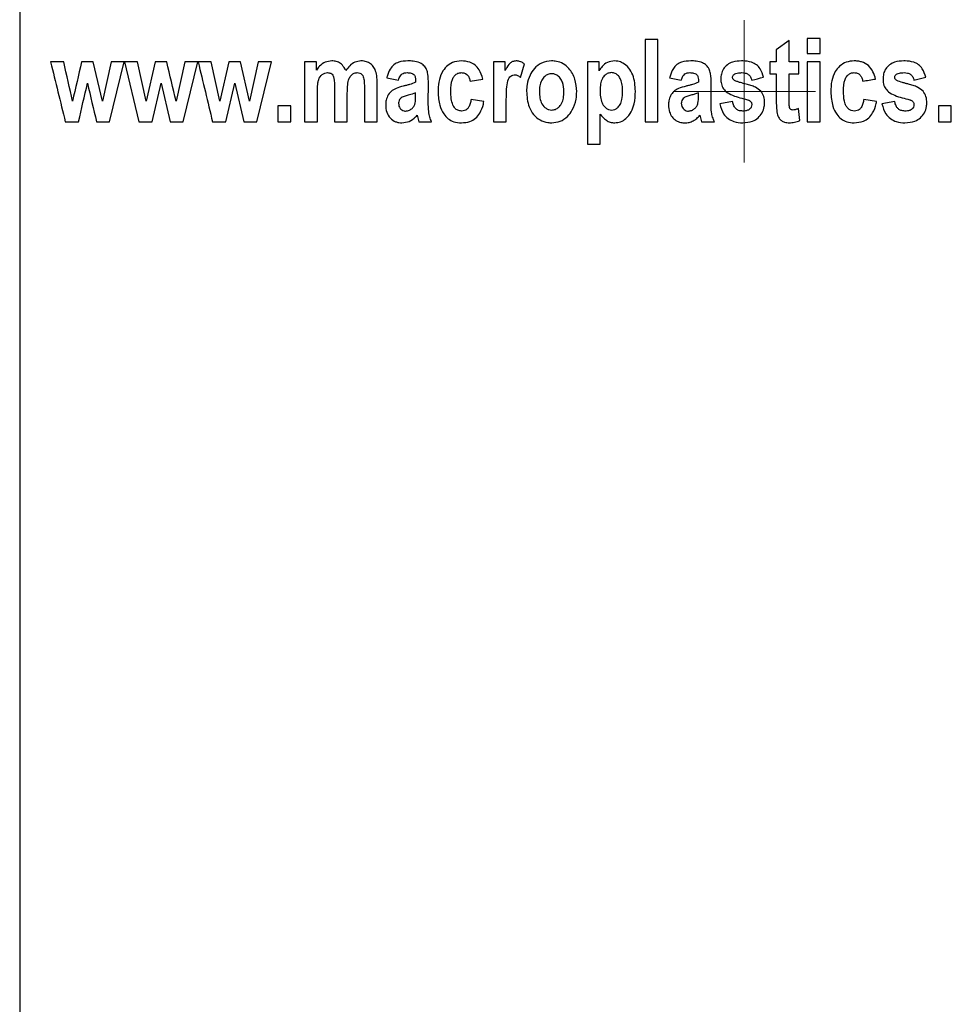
# Model space of a CAD drawing. Header units: millimetres. Extents: x 51 to 2966, y 67 to 3970.
# Tile 7 of 85: x 612 to 651, y 1627 to 1669. Entities that reach past the tile are written whole.
import ezdxf

# ---------------------------------------------------------------- set-up
doc = ezdxf.new("R2010")
doc.units = ezdxf.units.MM

# ---------------------------------------------------------------- blocks, each defined once
blk = doc.blocks.new('SW_CENTERMARKSYMBOL_2')
at = {"color": 0, "linetype": 'Continuous', "lineweight": 18}
for p, q in [((0, 2.5), (0, 3.008)), ((0, 0), (0, 2.5)), ((-2.5, 0), (-3.008, 0)), ((0, 0), (-2.5, 0)), ((0, 0), (0, -2.5)), ((0, 0), (2.5, 0)), ((2.5, 0), (3.008, 0)), ((0, -2.5), (0, -3.008))]:
    blk.add_line(p, q, dxfattribs=at)

msp = doc.modelspace()

# ---------------------------------------------------------------- linework, layer by layer
at = {"color": 7, "linetype": 'Continuous', "lineweight": 25}
for p, q in [((611.52, 1769.915), (611.52, 1558.926)), ((637.907, 1668.051), (637.907, 1664.584)), ((638.448, 1668.051), (637.907, 1668.051)), ((638.448, 1664.584), (638.448, 1668.051)), ((643.986, 1668.006), (643.446, 1667.612)), ((643.986, 1667.105), (643.986, 1668.006)), ((644.752, 1668.096), (644.752, 1667.466)), ((645.292, 1668.096), (644.752, 1668.096)), ((645.292, 1667.466), (645.292, 1668.096)), ((643.446, 1667.612), (643.446, 1667.105)), ((615.01, 1665.453), (614.622, 1667.105)), ((615.376, 1667.105), (615.01, 1665.453)), ((615.315, 1664.584), (615.933, 1667.105)), ((615.933, 1667.105), (615.376, 1667.105)), ((615.943, 1667.105), (616.551, 1664.584)), ((616.49, 1667.105), (615.943, 1667.105)), ((616.856, 1665.453), (616.49, 1667.105)), ((617.237, 1667.105), (616.856, 1665.453)), ((617.729, 1667.105), (617.237, 1667.105)), ((618.483, 1667.105), (618.117, 1665.453)), ((618.422, 1664.584), (619.04, 1667.105)), ((619.04, 1667.105), (618.483, 1667.105)), ((619.597, 1667.105), (619.05, 1667.105)), ((619.963, 1665.453), (619.597, 1667.105)), ((620.344, 1667.105), (619.963, 1665.453)), ((621.224, 1665.453), (620.836, 1667.105)), ((621.59, 1667.105), (621.224, 1665.453)), ((621.529, 1664.584), (622.147, 1667.105)), ((623.543, 1667.105), (623.543, 1664.584)), ((624.038, 1667.105), (623.543, 1667.105)), ((624.038, 1666.761), (624.038, 1667.105)), ((631.513, 1667.105), (631.513, 1664.584)), ((632.008, 1666.747), (632.008, 1667.105)), ((635.476, 1667.105), (635.476, 1663.638)), ((635.971, 1667.105), (635.476, 1667.105)), ((635.971, 1666.735), (635.971, 1667.105)), ((643.176, 1667.105), (643.176, 1666.61)), ((643.446, 1667.105), (643.176, 1667.105)), ((644.391, 1667.105), (643.986, 1667.105)), ((644.391, 1666.61), (644.391, 1667.105)), ((644.752, 1667.466), (645.292, 1667.466)), ((644.752, 1667.105), (644.752, 1664.584)), ((645.292, 1667.105), (644.752, 1667.105)), ((645.292, 1664.584), (645.292, 1667.105)), ((632.648, 1666.456), (632.819, 1667.025)), ((627.01, 1666.43), (627.505, 1666.34)), ((630.522, 1666.295), (631.063, 1666.385)), ((638.943, 1666.43), (639.438, 1666.34)), ((643.176, 1666.61), (643.446, 1666.61)), ((643.446, 1666.61), (643.446, 1665.498)), ((643.986, 1666.61), (644.391, 1666.61)), ((643.986, 1665.568), (643.986, 1666.61)), ((649.254, 1666.34), (649.75, 1666.461)), ((617.112, 1664.584), (617.487, 1666.206)), ((617.487, 1666.206), (617.867, 1664.584)), ((620.219, 1664.584), (620.594, 1666.206)), ((620.594, 1666.206), (620.974, 1664.584)), ((624.804, 1665.968), (624.804, 1664.584)), ((626.065, 1666.028), (626.065, 1664.584)), ((626.605, 1664.584), (626.605, 1666.189)), ((628.761, 1665.408), (628.766, 1666.184)), ((640.694, 1665.408), (640.699, 1666.184)), ((624.083, 1664.584), (624.083, 1665.811)), ((625.344, 1664.584), (625.344, 1665.797)), ((628.226, 1665.672), (628.226, 1665.8)), ((631.108, 1665.439), (630.567, 1665.529)), ((640.159, 1665.672), (640.159, 1665.8)), ((641.6, 1665.439), (641.059, 1665.335)), ((647.678, 1665.439), (647.138, 1665.529)), ((648.444, 1665.439), (647.904, 1665.335)), ((622.417, 1665.259), (622.417, 1664.584)), ((622.958, 1665.259), (622.417, 1665.259)), ((622.958, 1664.584), (622.958, 1665.259)), ((632.053, 1664.584), (632.053, 1665.363)), ((644.436, 1664.639), (644.389, 1665.144)), ((650.29, 1665.259), (650.29, 1664.584)), ((650.83, 1665.259), (650.29, 1665.259)), ((650.83, 1664.584), (650.83, 1665.259)), ((628.29, 1664.86), (628.361, 1664.584)), ((636.016, 1663.638), (636.016, 1664.907)), ((640.223, 1664.86), (640.294, 1664.584)), ((614.76, 1664.584), (615.315, 1664.584)), ((616.551, 1664.584), (617.112, 1664.584)), ((617.867, 1664.584), (618.422, 1664.584)), ((619.658, 1664.584), (620.219, 1664.584)), ((620.974, 1664.584), (621.529, 1664.584)), ((622.417, 1664.584), (622.958, 1664.584)), ((623.543, 1664.584), (624.083, 1664.584)), ((628.361, 1664.584), (628.901, 1664.584)), ((631.513, 1664.584), (632.053, 1664.584)), ((637.907, 1664.584), (638.448, 1664.584)), ((640.294, 1664.584), (640.834, 1664.584)), ((644.752, 1664.584), (645.292, 1664.584)), ((650.29, 1664.584), (650.83, 1664.584)), ((635.476, 1663.638), (636.016, 1663.638))]:
    msp.add_line(p, q, dxfattribs=at)
for points in [[(612.826, 1667.105), (613.032, 1666.266), (613.238, 1665.425), (613.444, 1664.584)], [(613.383, 1667.105), (613.196, 1667.105), (613.01, 1667.105), (612.826, 1667.105)], [(613.749, 1665.453), (613.627, 1666.004), (613.505, 1666.555), (613.383, 1667.105)], [(614.13, 1667.105), (614.003, 1666.554), (613.876, 1666.003), (613.749, 1665.453)], [(614.622, 1667.105), (614.457, 1667.105), (614.293, 1667.105), (614.13, 1667.105)], [(618.117, 1665.453), (617.988, 1666.004), (617.858, 1666.555), (617.729, 1667.105)], [(619.05, 1667.105), (619.253, 1666.265), (619.456, 1665.425), (619.658, 1664.584)], [(620.836, 1667.105), (620.672, 1667.105), (620.508, 1667.105), (620.344, 1667.105)], [(622.147, 1667.105), (621.961, 1667.105), (621.775, 1667.105), (621.59, 1667.105)], [(632.008, 1667.105), (631.843, 1667.105), (631.678, 1667.105), (631.513, 1667.105)], [(642.41, 1666.34), (642.575, 1666.38), (642.74, 1666.421), (642.905, 1666.461)], [(647.093, 1666.295), (647.273, 1666.325), (647.453, 1666.355), (647.633, 1666.385)], [(614.005, 1664.584), (614.129, 1665.124), (614.254, 1665.665), (614.38, 1666.206)], [(614.38, 1666.206), (614.506, 1665.665), (614.633, 1665.125), (614.76, 1664.584)], [(613.444, 1664.584), (613.63, 1664.584), (613.817, 1664.584), (614.005, 1664.584)], [(624.804, 1664.584), (624.983, 1664.584), (625.163, 1664.584), (625.344, 1664.584)], [(626.065, 1664.584), (626.244, 1664.584), (626.424, 1664.584), (626.605, 1664.584)]]:
    msp.add_open_spline(points, degree=3, dxfattribs=at)
for points, knots in [([(624.691, 1667.151), (624.597, 1667.14), (624.406, 1667.119), (624.184, 1666.957), (624.08, 1666.817), (624.038, 1666.761)], [0, 0, 0, 0, 0.3649513, 0.7476261, 1, 1, 1, 1]), ([(625.282, 1666.749), (625.238, 1666.829), (625.159, 1666.971), (624.976, 1667.102), (624.818, 1667.146), (624.723, 1667.149), (624.691, 1667.151)], [0, 0, 0, 0, 0.336006, 0.602349, 0.868083, 1, 1, 1, 1]), ([(625.92, 1667.151), (625.834, 1667.14), (625.661, 1667.119), (625.443, 1666.96), (625.334, 1666.818), (625.282, 1666.749)], [0, 0, 0, 0, 0.337913, 0.68182, 1, 1, 1, 1]), ([(626.605, 1666.189), (626.602, 1666.303), (626.598, 1666.504), (626.535, 1666.775), (626.408, 1666.965), (626.244, 1667.09), (626.074, 1667.144), (625.964, 1667.149), (625.92, 1667.151)], [0, 0, 0, 0, 0.244779, 0.429721, 0.583469, 0.737269, 0.893923, 1, 1, 1, 1]), ([(627.901, 1667.151), (627.77, 1667.143), (627.563, 1667.132), (627.304, 1667), (627.127, 1666.791), (627.049, 1666.584), (627.016, 1666.452), (627.01, 1666.43)], [0, 0, 0, 0, 0.320017, 0.506025, 0.692693, 0.949646, 1, 1, 1, 1]), ([(628.766, 1666.184), (628.764, 1666.321), (628.761, 1666.523), (628.703, 1666.791), (628.582, 1666.958), (628.387, 1667.092), (628.147, 1667.144), (627.976, 1667.149), (627.901, 1667.151)], [0, 0, 0, 0, 0.25679, 0.380778, 0.506417, 0.643796, 0.844488, 1, 1, 1, 1]), ([(630.157, 1667.151), (630.027, 1667.138), (629.798, 1667.115), (629.517, 1666.921), (629.307, 1666.641), (629.187, 1666.262), (629.177, 1665.978), (629.172, 1665.838)], [0, 0, 0, 0, 0.217291, 0.385981, 0.554396, 0.780979, 1, 1, 1, 1]), ([(631.063, 1666.385), (631.02, 1666.523), (630.952, 1666.746), (630.743, 1666.985), (630.482, 1667.127), (630.278, 1667.142), (630.157, 1667.151)], [0, 0, 0, 0, 0.318172, 0.513494, 0.70887, 1, 1, 1, 1]), ([(632.469, 1667.151), (632.416, 1667.145), (632.319, 1667.135), (632.16, 1667.022), (632.076, 1666.876), (632.02, 1666.77), (632.008, 1666.747)], [0, 0, 0, 0, 0.249923, 0.455174, 0.884049, 1, 1, 1, 1]), ([(632.819, 1667.025), (632.783, 1667.049), (632.719, 1667.092), (632.601, 1667.14), (632.519, 1667.147), (632.469, 1667.151)], [0, 0, 0, 0, 0.3411159, 0.6033451, 1, 1, 1, 1]), ([(633.966, 1667.151), (633.821, 1667.134), (633.548, 1667.103), (633.234, 1666.855), (633.031, 1666.534), (632.923, 1666.203), (632.913, 1665.972), (632.909, 1665.88)], [0, 0, 0, 0, 0.2403136, 0.4527118, 0.6340093, 0.8533442, 1, 1, 1, 1]), ([(635.025, 1665.859), (635.01, 1666.034), (634.981, 1666.385), (634.753, 1666.795), (634.465, 1667.044), (634.204, 1667.139), (634.035, 1667.147), (633.966, 1667.151)], [0, 0, 0, 0, 0.2758639, 0.5537627, 0.7188434, 0.8838912, 1, 1, 1, 1]), ([(636.625, 1667.151), (636.519, 1667.137), (636.324, 1667.111), (636.1, 1666.941), (636.011, 1666.799), (635.971, 1666.735)], [0, 0, 0, 0, 0.390678, 0.725512, 1, 1, 1, 1]), ([(637.502, 1665.868), (637.488, 1666.108), (637.467, 1666.46), (637.231, 1666.859), (637.006, 1667.059), (636.788, 1667.143), (636.668, 1667.148), (636.625, 1667.151)], [0, 0, 0, 0, 0.406073, 0.59581, 0.785937, 0.922005, 1, 1, 1, 1]), ([(639.834, 1667.151), (639.704, 1667.143), (639.499, 1667.132), (639.244, 1667.005), (639.067, 1666.803), (638.985, 1666.596), (638.95, 1666.458), (638.943, 1666.43)], [0, 0, 0, 0, 0.308022, 0.48607, 0.664507, 0.933488, 1, 1, 1, 1]), ([(640.699, 1666.184), (640.697, 1666.329), (640.695, 1666.541), (640.625, 1666.815), (640.5, 1666.97), (640.313, 1667.092), (640.082, 1667.144), (639.911, 1667.149), (639.834, 1667.151)], [0, 0, 0, 0, 0.28295, 0.41146, 0.541158, 0.66, 0.84588, 1, 1, 1, 1]), ([(641.983, 1667.151), (641.853, 1667.143), (641.642, 1667.131), (641.375, 1667), (641.208, 1666.822), (641.117, 1666.607), (641.108, 1666.46), (641.104, 1666.39)], [0, 0, 0, 0, 0.295819, 0.48132, 0.667759, 0.8417, 1, 1, 1, 1]), ([(642.905, 1666.461), (642.867, 1666.587), (642.806, 1666.786), (642.613, 1667), (642.361, 1667.123), (642.142, 1667.148), (642, 1667.15), (641.983, 1667.151)], [0, 0, 0, 0, 0.304896, 0.483448, 0.662268, 0.958231, 1, 1, 1, 1]), ([(646.727, 1667.151), (646.616, 1667.141), (646.392, 1667.122), (646.114, 1666.946), (645.896, 1666.674), (645.761, 1666.295), (645.749, 1665.997), (645.742, 1665.838)], [0, 0, 0, 0, 0.179585, 0.36104, 0.517394, 0.74237, 1, 1, 1, 1]), ([(647.633, 1666.385), (647.606, 1666.49), (647.573, 1666.593), (647.476, 1666.787), (647.413, 1666.878), (647.249, 1667.022), (647.151, 1667.074), (646.995, 1667.122), (646.942, 1667.133), (646.836, 1667.148), (646.781, 1667.15), (646.727, 1667.151)], [0, 0, 0, 0, 0.25, 0.25, 0.5, 0.5, 0.75, 0.75, 0.875, 0.875, 1, 1, 1, 1]), ([(648.827, 1667.151), (648.695, 1667.143), (648.483, 1667.13), (648.217, 1666.997), (648.052, 1666.821), (647.961, 1666.608), (647.953, 1666.461), (647.949, 1666.39)], [0, 0, 0, 0, 0.298731, 0.48173, 0.665544, 0.838488, 1, 1, 1, 1]), ([(649.75, 1666.461), (649.712, 1666.587), (649.651, 1666.786), (649.457, 1667), (649.205, 1667.124), (648.985, 1667.148), (648.844, 1667.15), (648.827, 1667.151)], [0, 0, 0, 0, 0.306726, 0.486318, 0.666249, 0.959908, 1, 1, 1, 1]), ([(624.083, 1665.811), (624.084, 1665.904), (624.085, 1665.997), (624.095, 1666.136), (624.1, 1666.182), (624.113, 1666.273), (624.122, 1666.318), (624.166, 1666.448), (624.216, 1666.524), (624.316, 1666.601), (624.352, 1666.621), (624.429, 1666.649), (624.47, 1666.654), (624.51, 1666.655)], [0, 0, 0, 0, 0.25, 0.25, 0.375, 0.375, 0.5, 0.5, 0.75, 0.75, 0.875, 0.875, 1, 1, 1, 1]), ([(624.51, 1666.655), (624.556, 1666.652), (624.625, 1666.646), (624.706, 1666.589), (624.74, 1666.538), (624.754, 1666.506), (624.757, 1666.498)], [0, 0, 0, 0, 0.453058, 0.687273, 0.922406, 1, 1, 1, 1]), ([(624.757, 1666.498), (624.768, 1666.455), (624.789, 1666.368), (624.801, 1666.19), (624.803, 1666.056), (624.804, 1665.968)], [0, 0, 0, 0, 0.251883, 0.502325, 1, 1, 1, 1]), ([(625.344, 1665.797), (625.346, 1665.886), (625.349, 1666.07), (625.38, 1666.309), (625.459, 1666.496), (625.567, 1666.607), (625.679, 1666.651), (625.745, 1666.654), (625.765, 1666.655)], [0, 0, 0, 0, 0.241739, 0.498896, 0.647865, 0.797572, 0.938598, 1, 1, 1, 1]), ([(625.765, 1666.655), (625.804, 1666.653), (625.867, 1666.648), (625.947, 1666.599), (626.003, 1666.529), (626.043, 1666.403), (626.062, 1666.231), (626.064, 1666.096), (626.065, 1666.028)], [0, 0, 0, 0, 0.1595, 0.262522, 0.365773, 0.499835, 0.747345, 1, 1, 1, 1]), ([(627.505, 1666.34), (627.527, 1666.406), (627.559, 1666.507), (627.654, 1666.609), (627.755, 1666.649), (627.828, 1666.653), (627.868, 1666.655)], [0, 0, 0, 0, 0.371573, 0.568758, 0.765887, 1, 1, 1, 1]), ([(627.868, 1666.655), (627.927, 1666.653), (628.013, 1666.65), (628.117, 1666.604), (628.176, 1666.556), (628.221, 1666.465), (628.223, 1666.36), (628.225, 1666.279), (628.226, 1666.25)], [0, 0, 0, 0, 0.290414, 0.417818, 0.545529, 0.637422, 0.868612, 1, 1, 1, 1]), ([(629.712, 1665.881), (629.716, 1666.051), (629.721, 1666.276), (629.85, 1666.518), (629.968, 1666.619), (630.078, 1666.653), (630.139, 1666.655), (630.154, 1666.655)], [0, 0, 0, 0, 0.48379, 0.644752, 0.806121, 0.950694, 1, 1, 1, 1]), ([(630.154, 1666.655), (630.201, 1666.652), (630.281, 1666.646), (630.385, 1666.588), (630.465, 1666.494), (630.505, 1666.389), (630.518, 1666.317), (630.522, 1666.295)], [0, 0, 0, 0, 0.25236, 0.438629, 0.625237, 0.887742, 1, 1, 1, 1]), ([(632.053, 1665.363), (632.054, 1665.478), (632.055, 1665.707), (632.07, 1666.05), (632.105, 1666.321), (632.201, 1666.481), (632.284, 1666.545), (632.357, 1666.562), (632.396, 1666.565), (632.402, 1666.565)], [0, 0, 0, 0, 0.249989, 0.500073, 0.752117, 0.830537, 0.909311, 0.985952, 1, 1, 1, 1]), ([(632.402, 1666.565), (632.424, 1666.563), (632.447, 1666.562), (632.49, 1666.551), (632.511, 1666.543), (632.574, 1666.513), (632.611, 1666.485), (632.648, 1666.456)], [0, 0, 0, 0, 0.25, 0.25, 0.5, 0.5, 1, 1, 1, 1]), ([(633.965, 1666.61), (633.912, 1666.605), (633.806, 1666.594), (633.658, 1666.493), (633.529, 1666.329), (633.458, 1666.096), (633.452, 1665.928), (633.449, 1665.845)], [0, 0, 0, 0, 0.158158, 0.317123, 0.518402, 0.762353, 1, 1, 1, 1]), ([(634.485, 1665.85), (634.477, 1665.989), (634.466, 1666.194), (634.334, 1666.43), (634.203, 1666.55), (634.071, 1666.605), (633.995, 1666.609), (633.965, 1666.61)], [0, 0, 0, 0, 0.393944, 0.581242, 0.768754, 0.909784, 1, 1, 1, 1]), ([(636.491, 1666.655), (636.442, 1666.651), (636.343, 1666.641), (636.205, 1666.55), (636.087, 1666.399), (636.018, 1666.172), (636.011, 1666.001), (636.008, 1665.909)], [0, 0, 0, 0, 0.151267, 0.303738, 0.491095, 0.725152, 1, 1, 1, 1]), ([(636.962, 1665.873), (636.959, 1665.958), (636.954, 1666.129), (636.899, 1666.356), (636.788, 1666.525), (636.653, 1666.636), (636.544, 1666.649), (636.491, 1666.655)], [0, 0, 0, 0, 0.249827, 0.501402, 0.670826, 0.841262, 1, 1, 1, 1]), ([(639.438, 1666.34), (639.459, 1666.407), (639.491, 1666.506), (639.586, 1666.608), (639.688, 1666.649), (639.761, 1666.653), (639.8, 1666.655)], [0, 0, 0, 0, 0.389393, 0.580625, 0.772281, 1, 1, 1, 1]), ([(639.8, 1666.655), (639.854, 1666.653), (639.938, 1666.651), (640.047, 1666.607), (640.115, 1666.551), (640.163, 1666.427), (640.161, 1666.327), (640.159, 1666.25)], [0, 0, 0, 0, 0.25045, 0.396693, 0.543778, 0.645971, 1, 1, 1, 1]), ([(641.104, 1666.39), (641.106, 1666.339), (641.112, 1666.209), (641.177, 1666.01), (641.281, 1665.899), (641.331, 1665.846)], [0, 0, 0, 0, 0.251788, 0.642101, 1, 1, 1, 1]), ([(641.6, 1666.457), (641.601, 1666.476), (641.605, 1666.514), (641.642, 1666.566), (641.704, 1666.614), (641.827, 1666.65), (641.929, 1666.653), (641.996, 1666.655)], [0, 0, 0, 0, 0.113787, 0.228978, 0.376908, 0.590516, 1, 1, 1, 1]), ([(641.685, 1666.326), (641.674, 1666.334), (641.648, 1666.351), (641.616, 1666.385), (641.602, 1666.425), (641.6, 1666.448), (641.6, 1666.457)], [0, 0, 0, 0, 0.252094, 0.57588, 0.836538, 1, 1, 1, 1]), ([(642.179, 1666.171), (642.095, 1666.193), (641.97, 1666.225), (641.804, 1666.272), (641.725, 1666.308), (641.685, 1666.326)], [0, 0, 0, 0, 0.498443, 0.748367, 1, 1, 1, 1]), ([(641.996, 1666.655), (642.043, 1666.654), (642.09, 1666.651), (642.181, 1666.628), (642.225, 1666.609), (642.303, 1666.553), (642.334, 1666.516), (642.383, 1666.432), (642.398, 1666.386), (642.41, 1666.34)], [0, 0, 0, 0, 0.25, 0.25, 0.5, 0.5, 0.75, 0.75, 1, 1, 1, 1]), ([(646.283, 1665.881), (646.286, 1666.05), (646.29, 1666.275), (646.418, 1666.512), (646.527, 1666.61), (646.635, 1666.651), (646.703, 1666.654), (646.725, 1666.655)], [0, 0, 0, 0, 0.496862, 0.661414, 0.796516, 0.932418, 1, 1, 1, 1]), ([(646.725, 1666.655), (646.772, 1666.653), (646.819, 1666.649), (646.909, 1666.616), (646.95, 1666.589), (647.015, 1666.52), (647.039, 1666.477), (647.074, 1666.389), (647.084, 1666.342), (647.093, 1666.295)], [0, 0, 0, 0, 0.25, 0.25, 0.5, 0.5, 0.75, 0.75, 1, 1, 1, 1]), ([(647.949, 1666.39), (647.951, 1666.339), (647.957, 1666.208), (648.021, 1666.009), (648.126, 1665.898), (648.175, 1665.846)], [0, 0, 0, 0, 0.252158, 0.649184, 1, 1, 1, 1]), ([(648.444, 1666.457), (648.446, 1666.476), (648.449, 1666.514), (648.487, 1666.567), (648.55, 1666.615), (648.672, 1666.65), (648.773, 1666.653), (648.84, 1666.655)], [0, 0, 0, 0, 0.11589, 0.233255, 0.381138, 0.593101, 1, 1, 1, 1]), ([(648.53, 1666.326), (648.518, 1666.334), (648.492, 1666.351), (648.458, 1666.387), (648.446, 1666.428), (648.444, 1666.451), (648.444, 1666.457)], [0, 0, 0, 0, 0.253105, 0.576774, 0.886213, 1, 1, 1, 1]), ([(649.023, 1666.171), (648.981, 1666.182), (648.897, 1666.203), (648.73, 1666.246), (648.61, 1666.294), (648.53, 1666.326)], [0, 0, 0, 0, 0.250519, 0.501075, 1, 1, 1, 1]), ([(648.84, 1666.655), (648.887, 1666.654), (648.935, 1666.651), (649.026, 1666.628), (649.071, 1666.608), (649.148, 1666.552), (649.179, 1666.515), (649.228, 1666.432), (649.242, 1666.386), (649.254, 1666.34)], [0, 0, 0, 0, 0.25, 0.25, 0.5, 0.5, 0.75, 0.75, 1, 1, 1, 1]), ([(627.706, 1666.085), (627.603, 1666.059), (627.422, 1666.012), (627.182, 1665.878), (627.036, 1665.678), (626.972, 1665.469), (626.967, 1665.34), (626.965, 1665.286)], [0, 0, 0, 0, 0.277717, 0.48566, 0.695685, 0.873999, 1, 1, 1, 1]), ([(628.226, 1666.25), (628.142, 1666.216), (628.015, 1666.164), (627.839, 1666.118), (627.75, 1666.096), (627.706, 1666.085)], [0, 0, 0, 0, 0.496359, 0.748063, 1, 1, 1, 1]), ([(630.169, 1665.034), (630.113, 1665.04), (630.008, 1665.051), (629.879, 1665.155), (629.777, 1665.319), (629.72, 1665.571), (629.715, 1665.769), (629.712, 1665.881)], [0, 0, 0, 0, 0.162446, 0.305619, 0.4577, 0.69263, 1, 1, 1, 1]), ([(632.909, 1665.88), (632.924, 1665.649), (632.947, 1665.293), (633.191, 1664.879), (633.466, 1664.645), (633.744, 1664.548), (633.913, 1664.541), (633.969, 1664.539)], [0, 0, 0, 0, 0.348839, 0.537814, 0.726893, 0.910071, 1, 1, 1, 1]), ([(633.449, 1665.845), (633.45, 1665.757), (633.456, 1665.67), (633.487, 1665.499), (633.515, 1665.414), (633.602, 1665.263), (633.661, 1665.198), (633.769, 1665.127), (633.807, 1665.109), (633.888, 1665.085), (633.93, 1665.08), (633.972, 1665.079)], [0, 0, 0, 0, 0.25, 0.25, 0.5, 0.5, 0.75, 0.75, 0.875, 0.875, 1, 1, 1, 1]), ([(633.969, 1664.539), (634.089, 1664.552), (634.332, 1664.578), (634.638, 1664.785), (634.874, 1665.109), (635.008, 1665.479), (635.02, 1665.75), (635.025, 1665.859)], [0, 0, 0, 0, 0.197249, 0.396131, 0.577609, 0.830744, 1, 1, 1, 1]), ([(633.972, 1665.079), (634.024, 1665.084), (634.128, 1665.095), (634.274, 1665.193), (634.402, 1665.353), (634.475, 1665.588), (634.482, 1665.761), (634.485, 1665.85)], [0, 0, 0, 0, 0.15468, 0.310126, 0.507243, 0.746191, 1, 1, 1, 1]), ([(636.008, 1665.909), (636.008, 1665.818), (636.012, 1665.728), (636.038, 1665.548), (636.059, 1665.46), (636.115, 1665.336), (636.138, 1665.298), (636.193, 1665.227), (636.223, 1665.194), (636.292, 1665.139), (636.331, 1665.116), (636.413, 1665.087), (636.457, 1665.08), (636.501, 1665.079)], [0, 0, 0, 0, 0.25, 0.25, 0.5, 0.5, 0.625, 0.625, 0.75, 0.75, 0.875, 0.875, 1, 1, 1, 1]), ([(636.501, 1665.079), (636.545, 1665.084), (636.634, 1665.092), (636.76, 1665.175), (636.873, 1665.314), (636.952, 1665.559), (636.958, 1665.754), (636.962, 1665.873)], [0, 0, 0, 0, 0.1328271, 0.266685, 0.4361808, 0.6553564, 1, 1, 1, 1]), ([(636.626, 1664.539), (636.712, 1664.548), (636.884, 1664.566), (637.133, 1664.733), (637.337, 1664.991), (637.481, 1665.39), (637.494, 1665.689), (637.502, 1665.868)], [0, 0, 0, 0, 0.148324, 0.297406, 0.5009, 0.701593, 1, 1, 1, 1]), ([(639.639, 1666.085), (639.528, 1666.057), (639.345, 1666.01), (639.113, 1665.873), (638.976, 1665.688), (638.906, 1665.485), (638.9, 1665.349), (638.898, 1665.286)], [0, 0, 0, 0, 0.286191, 0.475836, 0.666535, 0.845712, 1, 1, 1, 1]), ([(640.159, 1666.25), (640.075, 1666.216), (639.948, 1666.164), (639.772, 1666.118), (639.683, 1666.096), (639.639, 1666.085)], [0, 0, 0, 0, 0.495879, 0.747805, 1, 1, 1, 1]), ([(641.331, 1665.846), (641.419, 1665.794), (641.602, 1665.686), (641.912, 1665.594), (642.123, 1665.539), (642.229, 1665.511)], [0, 0, 0, 0, 0.318231, 0.6581843, 1, 1, 1, 1]), ([(642.794, 1665.874), (642.72, 1665.935), (642.593, 1666.038), (642.375, 1666.118), (642.244, 1666.153), (642.179, 1666.171)], [0, 0, 0, 0, 0.411277, 0.703743, 1, 1, 1, 1]), ([(642.95, 1665.385), (642.949, 1665.429), (642.946, 1665.516), (642.919, 1665.644), (642.873, 1665.768), (642.821, 1665.838), (642.794, 1665.874)], [0, 0, 0, 0, 0.251068, 0.499537, 0.744526, 1, 1, 1, 1]), ([(646.739, 1665.034), (646.695, 1665.038), (646.605, 1665.046), (646.482, 1665.123), (646.376, 1665.258), (646.291, 1665.518), (646.286, 1665.737), (646.283, 1665.881)], [0, 0, 0, 0, 0.12406, 0.2494, 0.39208, 0.597448, 1, 1, 1, 1]), ([(648.175, 1665.846), (648.265, 1665.793), (648.448, 1665.685), (648.758, 1665.594), (648.968, 1665.539), (649.074, 1665.511)], [0, 0, 0, 0, 0.321817, 0.659982, 1, 1, 1, 1]), ([(649.639, 1665.874), (649.564, 1665.935), (649.437, 1666.038), (649.218, 1666.119), (649.088, 1666.154), (649.023, 1666.171)], [0, 0, 0, 0, 0.414768, 0.705504, 1, 1, 1, 1]), ([(649.795, 1665.385), (649.793, 1665.428), (649.79, 1665.516), (649.757, 1665.689), (649.686, 1665.801), (649.639, 1665.874)], [0, 0, 0, 0, 0.251848, 0.504098, 1, 1, 1, 1]), ([(627.582, 1665.563), (627.561, 1665.536), (627.519, 1665.484), (627.508, 1665.408), (627.506, 1665.368), (627.505, 1665.362)], [0, 0, 0, 0, 0.472849, 0.916804, 1, 1, 1, 1]), ([(627.907, 1665.704), (627.851, 1665.688), (627.767, 1665.663), (627.656, 1665.62), (627.607, 1665.582), (627.582, 1665.563)], [0, 0, 0, 0, 0.492539, 0.742923, 1, 1, 1, 1]), ([(627.803, 1665.034), (627.858, 1665.043), (627.964, 1665.059), (628.086, 1665.148), (628.173, 1665.252), (628.226, 1665.429), (628.226, 1665.572), (628.226, 1665.672)], [0, 0, 0, 0, 0.2022, 0.390386, 0.528414, 0.667342, 1, 1, 1, 1]), ([(628.226, 1665.8), (628.2, 1665.79), (628.134, 1665.766), (628.028, 1665.735), (627.947, 1665.714), (627.907, 1665.704)], [0, 0, 0, 0, 0.249479, 0.624525, 1, 1, 1, 1]), ([(629.172, 1665.838), (629.185, 1665.648), (629.208, 1665.323), (629.382, 1664.94), (629.589, 1664.698), (629.852, 1664.56), (630.05, 1664.546), (630.159, 1664.539)], [0, 0, 0, 0, 0.299568, 0.511402, 0.662288, 0.813509, 1, 1, 1, 1]), ([(630.159, 1664.539), (630.282, 1664.548), (630.495, 1664.564), (630.767, 1664.722), (630.973, 1664.974), (631.066, 1665.233), (631.101, 1665.403), (631.108, 1665.439)], [0, 0, 0, 0, 0.263462, 0.456849, 0.65037, 0.92623, 1, 1, 1, 1]), ([(630.567, 1665.529), (630.557, 1665.472), (630.536, 1665.355), (630.48, 1665.205), (630.391, 1665.101), (630.286, 1665.044), (630.209, 1665.037), (630.169, 1665.034)], [0, 0, 0, 0, 0.243782, 0.489367, 0.655572, 0.822017, 1, 1, 1, 1]), ([(639.515, 1665.563), (639.493, 1665.535), (639.45, 1665.481), (639.44, 1665.405), (639.438, 1665.367), (639.438, 1665.362)], [0, 0, 0, 0, 0.4813066, 0.9268262, 1, 1, 1, 1]), ([(639.84, 1665.704), (639.784, 1665.688), (639.699, 1665.663), (639.587, 1665.619), (639.539, 1665.582), (639.515, 1665.563)], [0, 0, 0, 0, 0.491518, 0.742028, 1, 1, 1, 1]), ([(639.736, 1665.034), (639.784, 1665.041), (639.881, 1665.053), (640.001, 1665.134), (640.099, 1665.236), (640.16, 1665.423), (640.159, 1665.571), (640.159, 1665.672)], [0, 0, 0, 0, 0.16902, 0.3380281, 0.4946592, 0.6524698, 1, 1, 1, 1]), ([(640.159, 1665.8), (640.106, 1665.781), (640.028, 1665.754), (639.921, 1665.725), (639.867, 1665.711), (639.84, 1665.704)], [0, 0, 0, 0, 0.499126, 0.749568, 1, 1, 1, 1]), ([(642.029, 1665.034), (641.97, 1665.039), (641.871, 1665.047), (641.749, 1665.118), (641.662, 1665.226), (641.619, 1665.34), (641.604, 1665.418), (641.6, 1665.439)], [0, 0, 0, 0, 0.272019, 0.453586, 0.635365, 0.899815, 1, 1, 1, 1]), ([(642.229, 1665.511), (642.242, 1665.508), (642.266, 1665.502), (642.301, 1665.486), (642.335, 1665.468), (642.354, 1665.451), (642.364, 1665.442)], [0, 0, 0, 0, 0.249214, 0.499025, 0.746441, 1, 1, 1, 1]), ([(642.364, 1665.442), (642.376, 1665.426), (642.4, 1665.394), (642.409, 1665.345), (642.41, 1665.318), (642.41, 1665.31)], [0, 0, 0, 0, 0.431722, 0.825834, 1, 1, 1, 1]), ([(643.446, 1665.498), (643.446, 1665.45), (643.447, 1665.356), (643.45, 1665.166), (643.468, 1665.025), (643.479, 1664.931)], [0, 0, 0, 0, 0.250235, 0.500535, 1, 1, 1, 1]), ([(644.004, 1665.176), (643.999, 1665.209), (643.989, 1665.274), (643.988, 1665.405), (643.987, 1665.503), (643.986, 1665.568)], [0, 0, 0, 0, 0.252808, 0.503655, 1, 1, 1, 1]), ([(645.742, 1665.838), (645.758, 1665.633), (645.783, 1665.305), (645.965, 1664.923), (646.168, 1664.692), (646.43, 1664.559), (646.625, 1664.546), (646.729, 1664.539)], [0, 0, 0, 0, 0.332242, 0.533248, 0.681277, 0.829857, 1, 1, 1, 1]), ([(646.729, 1664.539), (646.863, 1664.55), (647.086, 1664.568), (647.354, 1664.739), (647.553, 1664.991), (647.639, 1665.242), (647.673, 1665.41), (647.678, 1665.439)], [0, 0, 0, 0, 0.276044, 0.459592, 0.64276, 0.938176, 1, 1, 1, 1]), ([(647.138, 1665.529), (647.127, 1665.471), (647.106, 1665.355), (647.051, 1665.205), (646.961, 1665.101), (646.857, 1665.044), (646.779, 1665.037), (646.739, 1665.034)], [0, 0, 0, 0, 0.2526, 0.507003, 0.668108, 0.82977, 1, 1, 1, 1]), ([(648.873, 1665.034), (648.813, 1665.039), (648.713, 1665.047), (648.592, 1665.12), (648.505, 1665.229), (648.463, 1665.342), (648.448, 1665.419), (648.444, 1665.439)], [0, 0, 0, 0, 0.273783, 0.454607, 0.635531, 0.905433, 1, 1, 1, 1]), ([(649.074, 1665.511), (649.086, 1665.508), (649.111, 1665.502), (649.158, 1665.481), (649.188, 1665.458), (649.208, 1665.442)], [0, 0, 0, 0, 0.2518127, 0.5042501, 1, 1, 1, 1]), ([(649.208, 1665.442), (649.22, 1665.425), (649.244, 1665.393), (649.254, 1665.345), (649.254, 1665.318), (649.254, 1665.31)], [0, 0, 0, 0, 0.431929, 0.829575, 1, 1, 1, 1]), ([(626.965, 1665.286), (626.967, 1665.186), (626.977, 1665.086), (627.041, 1664.898), (627.092, 1664.812), (627.222, 1664.675), (627.3, 1664.619), (627.427, 1664.57), (627.471, 1664.557), (627.56, 1664.542), (627.605, 1664.54), (627.65, 1664.539)], [0, 0, 0, 0, 0.25, 0.25, 0.5, 0.5, 0.75, 0.75, 0.875, 0.875, 1, 1, 1, 1]), ([(627.505, 1665.362), (627.509, 1665.32), (627.515, 1665.244), (627.57, 1665.146), (627.643, 1665.075), (627.726, 1665.038), (627.781, 1665.035), (627.803, 1665.034)], [0, 0, 0, 0, 0.240008, 0.442757, 0.644706, 0.85989, 1, 1, 1, 1]), ([(628.901, 1664.584), (628.874, 1664.648), (628.817, 1664.786), (628.763, 1665.065), (628.762, 1665.276), (628.761, 1665.408)], [0, 0, 0, 0, 0.250109, 0.532413, 1, 1, 1, 1]), ([(638.898, 1665.286), (638.905, 1665.186), (638.917, 1665.011), (639.036, 1664.786), (639.201, 1664.632), (639.394, 1664.549), (639.525, 1664.542), (639.582, 1664.539)], [0, 0, 0, 0, 0.25835, 0.454547, 0.651092, 0.845593, 1, 1, 1, 1]), ([(639.438, 1665.362), (639.442, 1665.317), (639.449, 1665.236), (639.511, 1665.135), (639.592, 1665.064), (639.674, 1665.037), (639.721, 1665.035), (639.736, 1665.034)], [0, 0, 0, 0, 0.266596, 0.485755, 0.704703, 0.911001, 1, 1, 1, 1]), ([(640.834, 1664.584), (640.806, 1664.648), (640.779, 1664.713), (640.739, 1664.849), (640.723, 1664.917), (640.697, 1665.127), (640.696, 1665.268), (640.694, 1665.408)], [0, 0, 0, 0, 0.25, 0.25, 0.5, 0.5, 1, 1, 1, 1]), ([(641.059, 1665.335), (641.101, 1665.191), (641.169, 1664.955), (641.405, 1664.708), (641.685, 1664.562), (641.903, 1664.547), (642.028, 1664.539)], [0, 0, 0, 0, 0.321287, 0.524102, 0.727275, 1, 1, 1, 1]), ([(642.028, 1664.539), (642.171, 1664.55), (642.406, 1664.567), (642.688, 1664.741), (642.863, 1664.957), (642.942, 1665.186), (642.948, 1665.332), (642.95, 1665.385)], [0, 0, 0, 0, 0.304095, 0.497863, 0.691618, 0.888478, 1, 1, 1, 1]), ([(642.41, 1665.31), (642.406, 1665.274), (642.399, 1665.205), (642.34, 1665.126), (642.255, 1665.067), (642.148, 1665.038), (642.067, 1665.035), (642.029, 1665.034)], [0, 0, 0, 0, 0.20178, 0.380139, 0.539142, 0.783349, 1, 1, 1, 1]), ([(644.151, 1665.079), (644.128, 1665.081), (644.09, 1665.084), (644.045, 1665.111), (644.02, 1665.142), (644.009, 1665.166), (644.004, 1665.176)], [0, 0, 0, 0, 0.370096, 0.59234, 0.814822, 1, 1, 1, 1]), ([(644.389, 1665.144), (644.351, 1665.129), (644.293, 1665.107), (644.214, 1665.084), (644.172, 1665.081), (644.151, 1665.079)], [0, 0, 0, 0, 0.49475, 0.74527, 1, 1, 1, 1]), ([(647.904, 1665.335), (647.945, 1665.191), (648.013, 1664.955), (648.25, 1664.707), (648.531, 1664.562), (648.749, 1664.547), (648.872, 1664.539)], [0, 0, 0, 0, 0.32335, 0.527173, 0.731436, 1, 1, 1, 1]), ([(648.872, 1664.539), (649.018, 1664.55), (649.255, 1664.568), (649.536, 1664.744), (649.709, 1664.959), (649.786, 1665.187), (649.793, 1665.332), (649.795, 1665.385)], [0, 0, 0, 0, 0.306797, 0.498834, 0.690779, 0.887481, 1, 1, 1, 1]), ([(649.254, 1665.31), (649.251, 1665.274), (649.243, 1665.205), (649.184, 1665.125), (649.098, 1665.066), (648.991, 1665.038), (648.911, 1665.035), (648.873, 1665.034)], [0, 0, 0, 0, 0.203602, 0.38504, 0.544695, 0.787561, 1, 1, 1, 1]), ([(627.65, 1664.539), (627.755, 1664.551), (627.967, 1664.575), (628.175, 1664.728), (628.269, 1664.836), (628.29, 1664.86)], [0, 0, 0, 0, 0.433323, 0.874454, 1, 1, 1, 1]), ([(636.016, 1664.907), (636.095, 1664.81), (636.213, 1664.666), (636.439, 1664.554), (636.562, 1664.544), (636.626, 1664.539)], [0, 0, 0, 0, 0.495574, 0.736779, 1, 1, 1, 1]), ([(639.582, 1664.539), (639.644, 1664.541), (639.706, 1664.545), (639.824, 1664.574), (639.882, 1664.596), (639.993, 1664.652), (640.044, 1664.687), (640.139, 1664.766), (640.181, 1664.812), (640.223, 1664.86)], [0, 0, 0, 0, 0.25, 0.25, 0.5, 0.5, 0.75, 0.75, 1, 1, 1, 1]), ([(643.479, 1664.931), (643.502, 1664.862), (643.539, 1664.746), (643.66, 1664.625), (643.81, 1664.55), (643.927, 1664.543), (643.996, 1664.539)], [0, 0, 0, 0, 0.30184, 0.505466, 0.708876, 1, 1, 1, 1]), ([(643.996, 1664.539), (644.07, 1664.543), (644.183, 1664.548), (644.33, 1664.59), (644.401, 1664.622), (644.436, 1664.639)], [0, 0, 0, 0, 0.48805, 0.741868, 1, 1, 1, 1])]:
    msp.add_open_spline(points, degree=3, knots=knots, dxfattribs=at)

# ---------------------------------------------------------------- block references
at = {"color": 7, "linetype": 'Continuous', "lineweight": 18}
msp.add_blockref('SW_CENTERMARKSYMBOL_2', (642.095, 1665.867), dxfattribs=at)

doc.saveas('drawing.dxf')
